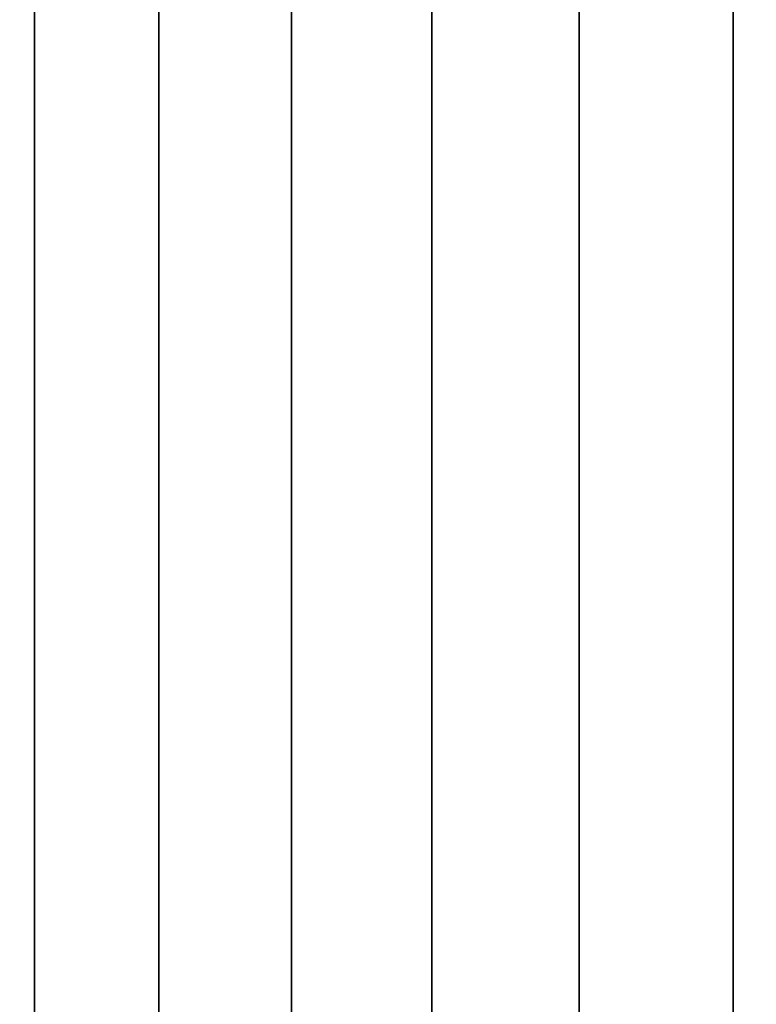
# Model space of a CAD drawing. Header units: metres. Extents: x -109 to 109, y -100 to 58.
# Tile 97 of 256: x -86.62 to -83.75, y 39.11 to 42.96. Entities that reach past the tile are written whole.
import ezdxf

# ---------------------------------------------------------------- set-up
doc = ezdxf.new("R2010")
doc.units = ezdxf.units.M
doc.layers.add('solid_21_062_100_XXX', color=7, linetype='CONTINUOUS')

msp = doc.modelspace()

# ---------------------------------------------------------------- linework, layer by layer
at = {"layer": 'solid_21_062_100_XXX'}
for points in [[(-87.01722, 47.799999, -7.641208), (-86.563858, 47.799999, -8.229143), (-86.563828, 28.5, -8.229177), (-87.017212, 28.5, -7.641225)], [(-86.563858, 47.799999, 8.229143), (-87.01722, 47.799999, 7.641208), (-87.017212, 28.5, 7.641225), (-86.563828, 28.5, 8.229177)], [(-86.563858, 47.799999, -8.229143), (-86.077644, 47.799999, -8.790261), (-86.077621, 28.5, -8.790287), (-86.563828, 28.5, -8.229177)], [(-86.077644, 47.799999, 8.790261), (-86.563858, 47.799999, 8.229143), (-86.563828, 28.5, 8.229177), (-86.077621, 28.5, 8.790287)], [(-86.077644, 47.799999, -8.790261), (-85.560181, 47.799999, -9.322716), (-85.560181, 28.5, -9.322724), (-86.077621, 28.5, -8.790287)], [(-85.560181, 47.799999, 9.322716), (-86.077644, 47.799999, 8.790261), (-86.077621, 28.5, 8.790287), (-85.560181, 28.5, 9.322724)], [(-85.560181, 47.799999, -9.322716), (-85.013176, 47.799999, -9.824759), (-85.013176, 28.5, -9.824753), (-85.560181, 28.5, -9.322724)], [(-85.013176, 47.799999, 9.824759), (-85.560181, 47.799999, 9.322716), (-85.560181, 28.5, 9.322724), (-85.013176, 28.5, 9.824753)], [(-85.013176, 47.799999, -9.824759), (-84.438408, 47.799999, -10.294739), (-84.438416, 28.5, -10.294736), (-85.013176, 28.5, -9.824753)], [(-84.438408, 47.799999, 10.294739), (-85.013176, 47.799999, 9.824759), (-85.013176, 28.5, 9.824753), (-84.438416, 28.5, 10.294736)], [(-84.438408, 47.799999, -10.294739), (-83.837776, 47.799999, -10.731125), (-83.837753, 28.5, -10.73114), (-84.438416, 28.5, -10.294736)], [(-83.837776, 47.799999, 10.731125), (-84.438408, 47.799999, 10.294739), (-84.438416, 28.5, 10.294736), (-83.837753, 28.5, 10.73114)], [(-83.837776, 47.799999, -10.731125), (-83.213188, 47.799999, -11.132525), (-83.213158, 28.5, -11.132543), (-83.837753, 28.5, -10.73114)], [(-83.213188, 47.799999, 11.132525), (-83.837776, 47.799999, 10.731125), (-83.837753, 28.5, 10.73114), (-83.213158, 28.5, 11.132543)]]:
    msp.add_3dface(points, dxfattribs=at)

doc.saveas('drawing.dxf')
